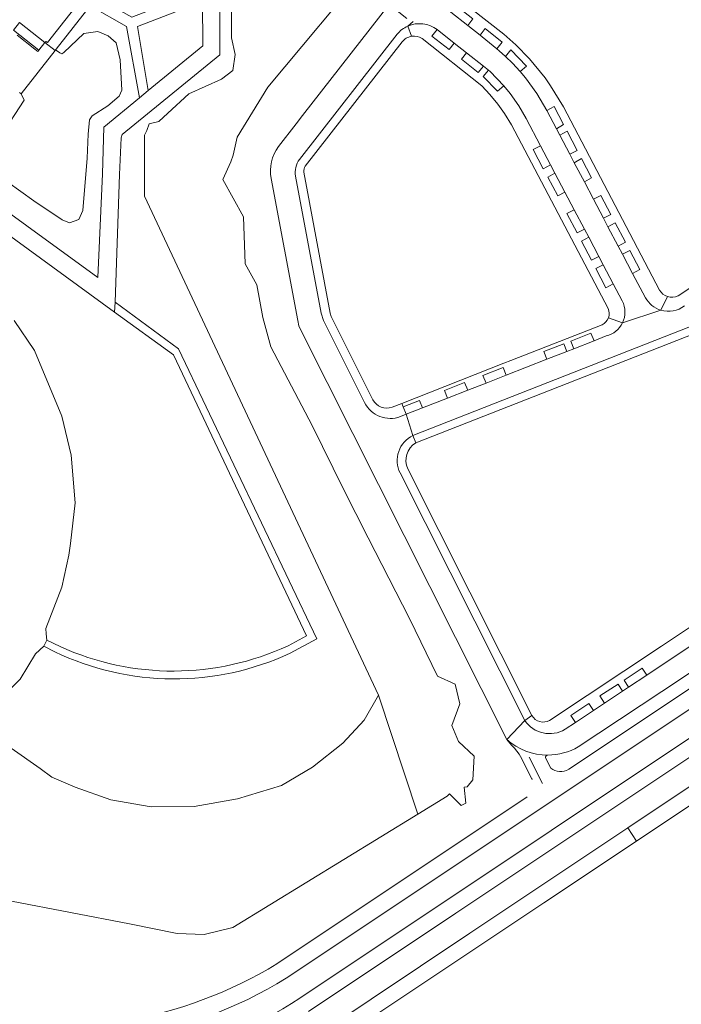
# Model space of a CAD drawing. Header units: metres. Extents: x 166325 to 190320, y 381923 to 404576.
# Tile 66 of 256: x 170733 to 170869, y 385263 to 385464. Entities that reach past the tile are written whole.
import ezdxf

# ---------------------------------------------------------------- set-up
doc = ezdxf.new("R2010")
doc.units = ezdxf.units.M
for name, color, linetype, lineweight in [('B-WE-OG-WATER_GRACHT-GV', 8, 'Continuous', 18), ('B-WE-OG-WATER_MEER-GV', 8, 'Continuous', 18), ('B-WE-VH-VERHARDING_ASFALT-GV', 8, 'Continuous', 18), ('B-WE-VH-VERHARDING_BETON-GV', 8, 'Continuous', 18), ('B-WE-VH-VERHARDING_BETONSTRAATSTEEN-GV', 8, 'Continuous', 18)]:
    doc.layers.add(name, color=color, linetype=linetype, lineweight=lineweight)

msp = doc.modelspace()

# ---------------------------------------------------------------- linework, layer by layer
at = {"layer": 'B-WE-OG-WATER_GRACHT-GV', "flags": 128}
msp.add_lwpolyline([(170733.315, 385449.431), (170733.669, 385449.158), (170740.631, 385458.056), (170738.519, 385459.672), (170737.265, 385458.119), (170737.075, 385457.841), (170736.473, 385458.318), (170732.865, 385461.178)], dxfattribs=at)
at = {"layer": 'B-WE-OG-WATER_MEER-GV', "flags": 128}
for points in [[(170776.699, 385465.932), (170776.702, 385460.626), (170777.402, 385457.195), (170776.934, 385453.952), (170774.597, 385452.206), (170767.979, 385449.216), (170763.682, 385445.198), (170761.812, 385443.497), (170759.849, 385443.017), (170759.329, 385441.673), (170758.913, 385440.733), (170758.854, 385428.249), (170806.757, 385326.288), (170814.813, 385301.984), (170820.782, 385305.642), (170821.242, 385306.101), (170823.612, 385303.724), (170824.621, 385304.224), (170824.237, 385307.485), (170824.883, 385307.561), (170826.021, 385308.985), (170826.33, 385313.8), (170823.109, 385316.778), (170821.746, 385320.069), (170823.349, 385324.485), (170822.399, 385328.555), (170818.793, 385330.192), (170813.073, 385341.935), (170804.655, 385358.449), (170799.597, 385368.351), (170793.179, 385381.376), (170784.752, 385397.444), (170783.085, 385403.465), (170781.823, 385410.16), (170779.442, 385414.426), (170779.134, 385424.064), (170774.881, 385431.691), (170776.507, 385435.256), (170777.02, 385436.653), (170777.866, 385440.334), (170784.085, 385450.533), (170805.301, 385475.954)], [(170728.179, 385433.008), (170736.222, 385427.317), (170742.08, 385423.411), (170743.52, 385422.831), (170745.437, 385423.473), (170746.286, 385425.313), (170747.132, 385436.013), (170747.378, 385440.925), (170747.632, 385443.896), (170748.198, 385444.68), (170751.398, 385446.715), (170753.709, 385448.736), (170754.279, 385449.904), (170753.93, 385456.159), (170753.098, 385459.582), (170751.43, 385461.06), (170749.326, 385461.897), (170746.505, 385461.532), (170742.364, 385457.629), (170741.998, 385457.377), (170741.541, 385457.593), (170740.712, 385458.165), (170740.631, 385458.056), (170733.669, 385449.158), (170734.305, 385447.905), (170729.556, 385440.638)], [(170729.882, 385325.908), (170733.484, 385329.552), (170736.607, 385334.693), (170738.29, 385336.271), (170738.934, 385337.517), (170738.801, 385338.842), (170738.693, 385339.916), (170741.966, 385348.362), (170743.443, 385354.913), (170743.756, 385357.264), (170744.679, 385365.601), (170743.867, 385375.317), (170741.969, 385383.303), (170736.405, 385396.717), (170732.223, 385402.838)], [(170719.522, 385286.489), (170755.799, 385279.558), (170765.543, 385277.578), (170771.07, 385277.334), (170776.935, 385278.772), (170814.813, 385301.984), (170806.757, 385326.288), (170803.788, 385321.143), (170799.463, 385316.444), (170793.26, 385311.556), (170786.897, 385307.804), (170777.894, 385305.083), (170769.069, 385303.545), (170760.241, 385303.432), (170751.994, 385304.854), (170744.72, 385307.495), (170739.952, 385309.549), (170737.554, 385311.261), (170731.61, 385315.464)]]:
    msp.add_lwpolyline(points, dxfattribs=at)
at = {"layer": 'B-WE-VH-VERHARDING_ASFALT-GV', "flags": 128}
for points in [[(170717.385, 385430.279), (170752.78, 385404.549), (170752.854, 385406.615), (170753.787, 385432.726), (170754.12, 385440.223), (170754.306, 385440.88), (170774.278, 385457.182), (170774.308, 385469.457), (170774.309, 385471.796), (170770.768, 385470.431), (170770.775, 385468.068), (170770.8, 385459.017), (170759.659, 385449.843), (170757.876, 385448.375), (170750.601, 385442.385), (170750.271, 385432.825), (170749.357, 385411.648), (170720.206, 385432.771)], [(170752.854, 385406.615), (170752.78, 385404.549), (170764.794, 385395.816), (170792.007, 385338.408), (170788.243, 385336.387)], [(170788.639, 385334.848), (170794.107, 385337.785), (170765.824, 385397.043), (170752.854, 385406.615)], [(170946.238, 385373.985), (170947.762, 385375.001), (170949.97, 385376.473), (170953.306, 385378.697), (170956.959, 385381.132), (170954.947, 385383.923), (170950.567, 385381.006), (170948.059, 385379.336), (170945.846, 385377.862), (170944.326, 385376.85), (170845.634, 385311.121)], [(170787.831, 385268.399), (170946.238, 385373.985)], [(170946.68, 385364.414), (170944.842, 385367.155), (170790.654, 385264.338)], [(170792.435, 385261.64), (170822.58, 385281.726), (170946.68, 385364.414)], [(170741.633, 385336.208), (170738.934, 385337.517), (170738.29, 385336.271), (170740.55, 385335.14)], [(170832.979, 385317.224), (170833.934, 385316.061), (170834.581, 385315.465), (170835.533, 385314.19), (170835.769, 385313.731), (170838.12, 385309.154), (170838.148, 385309.095), (170838.174, 385309.036)], [(170840.28, 385308.255), (170837.521, 385313.607)], [(170841.953, 385311.352), (170840.86, 385313.491)], [(170837.131, 385305.463), (170785.968, 385271.377)], [(170840.561, 385283.818), (170859.516, 385296.456), (170857.695, 385299.131), (170825.406, 385277.602), (170795.116, 385257.405), (170794.244, 385256.824)], [(170796, 385254.107), (170840.561, 385283.818)]]:
    msp.add_lwpolyline(points, dxfattribs=at)
for points in [[(170770.775, 385468.068), (170770.768, 385470.431), (170756.307, 385464.841), (170747.177, 385470.04), (170739.048, 385459.655), (170738.723, 385459.906), (170738.519, 385459.672), (170740.631, 385458.056), (170740.712, 385458.165), (170740.809, 385458.294), (170747.754, 385467.187), (170755.229, 385462.92), (170757.876, 385448.375), (170759.659, 385449.843), (170757.455, 385462.942)], [(170951.257, 385357.593), (170949.397, 385360.292), (170857.695, 385299.131), (170859.516, 385296.456)]]:
    msp.add_lwpolyline(points, close=True, dxfattribs=at)
at = {"layer": 'B-WE-VH-VERHARDING_ASFALT-GV'}
for points in [[(170788.243, 385336.387, -0.218792), (170741.633, 385336.208)], [(170740.55, 385335.14, 0.2249541), (170788.639, 385334.848)], [(170841.358, 385314.023, -0.1866406), (170832.979, 385317.224)], [(170840.86, 385313.491, -0.427615), (170841.358, 385314.023)], [(170845.634, 385311.121, -0.3234688), (170841.953, 385311.352)], [(170785.968, 385271.377, -0.095124), (170754.684, 385259.683)], [(170755.124, 385256.17, 0.0964561), (170787.831, 385268.399)], [(170790.654, 385264.338, -0.0988212), (170760.351, 385252.073)]]:
    msp.add_lwpolyline(points, format="xyb", dxfattribs=at)
at = {"layer": 'B-WE-VH-VERHARDING_BETON-GV', "flags": 128}
msp.add_lwpolyline([(170733.326, 385463.775), (170732.09, 385462.178), (170737.265, 385458.119), (170738.519, 385459.672)], close=True, dxfattribs=at)
at = {"layer": 'B-WE-VH-VERHARDING_BETONSTRAATSTEEN-GV', "flags": 128}
for points in [[(170864.224, 385409.072), (170844.539, 385446.494), (170841.933, 385450.786), (170840.805, 385452.457), (170837.628, 385456.361), (170834.838, 385459.227), (170832.372, 385461.377), (170822.135, 385469.427)], [(170812.557, 385464.609), (170808.945, 385467.424), (170791.226, 385444.732), (170789.892, 385443.023), (170786.28, 385438.399)], [(170843.8, 385440.733), (170843.103, 385442.056), (170841.15, 385445.757), (170839.142, 385449.217), (170836.798, 385452.426), (170835.721, 385453.733), (170834.163, 385455.472), (170832.692, 385456.827), (170831.436, 385457.983), (170830.956, 385458.379), (170827.958, 385460.843), (170827.535, 385461.173), (170824.982, 385463.168), (170821.512, 385465.879), (170821.255, 385466.079)], [(170812.735, 385463.027), (170813.848, 385463.987)], [(170812.735, 385463.027), (170813.512, 385460.937)], [(170826.038, 385464.494), (170824.982, 385463.168), (170827.535, 385461.173), (170828.546, 385462.56), (170831.993, 385459.746), (170830.956, 385458.379), (170831.436, 385457.983), (170832.692, 385456.827), (170833.822, 385458.179), (170837.03, 385454.861), (170835.721, 385453.733), (170836.798, 385452.426), (170839.142, 385449.217), (170841.15, 385445.757), (170842.643, 385446.622), (170844.592, 385442.883), (170843.103, 385442.056), (170843.8, 385440.733), (170845.318, 385441.541), (170847.352, 385437.601), (170845.86, 385436.827), (170846.77, 385435.102), (170848.251, 385435.935), (170850.319, 385432.014), (170848.836, 385431.185), (170850.694, 385427.664), (170852.195, 385428.43), (170854.28, 385424.513), (170852.762, 385423.742), (170853.664, 385422.032), (170855.156, 385422.829), (170857.258, 385418.889), (170855.753, 385418.072), (170856.64, 385416.39), (170858.121, 385417.194), (170860.189, 385413.279), (170858.696, 385412.492), (170861.332, 385407.494)], [(170810.526, 385461.351), (170790.555, 385435.787)], [(170839.855, 385438.576), (170836.92, 385444.142), (170835.416, 385446.743), (170833.659, 385449.23), (170832.366, 385450.826), (170831.047, 385449.707), (170828.128, 385452.714), (170829.223, 385454.005), (170828.196, 385454.816), (170827.142, 385453.515), (170823.696, 385456.282), (170824.705, 385457.573), (170822.231, 385459.528), (170821.184, 385458.261), (170817.672, 385460.974), (170818.722, 385462.299)], [(170818.722, 385462.299), (170822.231, 385459.528), (170824.705, 385457.573), (170828.196, 385454.816), (170829.223, 385454.005), (170829.586, 385453.719), (170832.366, 385450.826), (170833.659, 385449.23), (170835.416, 385446.743), (170836.92, 385444.142), (170839.855, 385438.576), (170841.912, 385434.676), (170842.825, 385432.945), (170844.861, 385429.084), (170846.776, 385425.452), (170848.831, 385421.555), (170849.724, 385419.861), (170851.797, 385415.931), (170852.682, 385414.253), (170854.744, 385410.343), (170856.583, 385406.854)], [(170791.773, 385434.409), (170811.557, 385459.806)], [(170815.641, 385460.484), (170827.85, 385450.836), (170829.521, 385449.046), (170831.161, 385447.061), (170832.532, 385445.164), (170833.901, 385442.86), (170853.687, 385405.318)], [(170861.332, 385407.494), (170858.696, 385412.492), (170856.64, 385416.39), (170855.753, 385418.072), (170853.664, 385422.032), (170852.762, 385423.742), (170850.694, 385427.664), (170848.836, 385431.185), (170846.77, 385435.102), (170845.86, 385436.827), (170843.8, 385440.733)], [(170856.583, 385406.854), (170854.744, 385410.343), (170853.247, 385409.54), (170851.2, 385413.451), (170852.682, 385414.253), (170851.797, 385415.931), (170850.32, 385415.152), (170848.233, 385419.07), (170849.724, 385419.861), (170848.831, 385421.555), (170847.338, 385420.759), (170845.268, 385424.718), (170846.776, 385425.452), (170844.861, 385429.084), (170843.377, 385428.302), (170841.336, 385432.173), (170842.825, 385432.945), (170841.912, 385434.676), (170840.434, 385433.873), (170838.354, 385437.785), (170839.855, 385438.576)], [(170908.237, 385434.566), (170885.805, 385419.702), (170884.549, 385418.87), (170868.02, 385407.918)], [(170805.585, 385386.626), (170797.081, 385403.647), (170796.827, 385404.354), (170791.491, 385433.187)], [(170784.772, 385431.888), (170790.215, 385402.835), (170790.477, 385401.797), (170790.996, 385400.596), (170832.979, 385317.224), (170836.629, 385321.117), (170811.141, 385371.69)], [(170803.877, 385386.07), (170795.475, 385402.862), (170795.002, 385404.352), (170789.774, 385432.37)], [(170915.541, 385428.147), (170915.464, 385431.04), (170913.746, 385429.902), (170872.375, 385402.501), (170870.536, 385401.616), (170813.77, 385379.362), (170814.339, 385377.844), (170871.191, 385400.15), (170872.676, 385400.833), (170913.339, 385427.748)], [(170853.304, 385399.687), (170850.808, 385398.711), (170846.658, 385397.088), (170845.261, 385396.542), (170841.156, 385394.937), (170832.849, 385391.69), (170828.727, 385390.078), (170824.999, 385388.62), (170820.833, 385386.991), (170815.739, 385384.999), (170812.371, 385383.683), (170813.77, 385379.362), (170870.536, 385401.616), (170872.375, 385402.501), (170913.746, 385429.902)], [(170864.471, 385404.955), (170865.814, 385407.76)], [(170856.638, 385402.39), (170864.471, 385404.955)], [(170856.638, 385402.39), (170853.746, 385403.382)], [(170852.46, 385401.998), (170833.798, 385394.666), (170832.4, 385394.116), (170811.513, 385385.922), (170811.765, 385385.209), (170815.092, 385386.532), (170815.739, 385384.999), (170820.833, 385386.991), (170820.205, 385388.525), (170824.318, 385390.187), (170824.999, 385388.62), (170828.727, 385390.078), (170828.074, 385391.627), (170832.199, 385393.274), (170832.849, 385391.69), (170841.156, 385394.937)], [(170841.156, 385394.937), (170840.524, 385396.498), (170844.649, 385398.098), (170845.261, 385396.542), (170846.658, 385397.088), (170846.046, 385398.661), (170850.153, 385400.258), (170850.808, 385398.711), (170853.304, 385399.687)], [(170940.652, 385387.009), (170864.58, 385336.301), (170841.736, 385321.116)], [(170811.241, 385383.217), (170812.371, 385383.683), (170811.765, 385385.209), (170811.513, 385385.922), (170809.501, 385385.133)], [(170813.77, 385379.362), (170812.371, 385383.683), (170811.241, 385383.217)], [(170940.351, 385377.447), (170937.822, 385381.158), (170929.411, 385375.566), (170925.749, 385373.125), (170916.559, 385366.998), (170912.867, 385364.537), (170911.803, 385363.827), (170908.125, 385361.375), (170901.646, 385357.056), (170897.967, 385354.604), (170896.918, 385353.904), (170893.222, 385351.44), (170883.512, 385344.967), (170879.798, 385342.491), (170866.397, 385333.571), (170861.609, 385330.384), (170857.891, 385327.918), (170856.649, 385327.114), (170852.957, 385324.647), (170850.707, 385323.155), (170846.999, 385320.696), (170844.91, 385319.311)], [(170814.339, 385377.844), (170813.77, 385379.362)], [(170847.597, 385315.731), (170868.87, 385329.827), (170879.2, 385336.672), (170940.351, 385377.447)], [(170811.141, 385371.69), (170836.629, 385321.117), (170838.112, 385322.137), (170812.721, 385372.526)], [(170844.91, 385319.311), (170846.999, 385320.696), (170846.056, 385322.116), (170849.772, 385324.558), (170850.707, 385323.155), (170852.957, 385324.647), (170852.005, 385326.117), (170855.732, 385328.53), (170856.649, 385327.114), (170857.891, 385327.918), (170856.974, 385329.334), (170860.679, 385331.774), (170861.609, 385330.384), (170866.397, 385333.571), (170879.798, 385342.491)], [(170838.112, 385322.137), (170836.629, 385321.117)], [(170836.629, 385321.117), (170832.979, 385317.224)]]:
    msp.add_lwpolyline(points, dxfattribs=at)
for points in [[(170821.512, 385465.879), (170824.982, 385463.168), (170826.038, 385464.494), (170822.553, 385467.233)], [(170818.722, 385462.299), (170817.672, 385460.974), (170821.184, 385458.261), (170822.231, 385459.528)], [(170827.535, 385461.173), (170827.958, 385460.843), (170830.956, 385458.379), (170831.993, 385459.746), (170828.546, 385462.56)], [(170824.705, 385457.573), (170823.696, 385456.282), (170827.142, 385453.515), (170828.196, 385454.816)], [(170832.692, 385456.827), (170834.163, 385455.472), (170835.721, 385453.733), (170837.03, 385454.861), (170833.822, 385458.179)], [(170829.223, 385454.005), (170828.128, 385452.714), (170831.047, 385449.707), (170832.366, 385450.826), (170829.586, 385453.719)], [(170841.15, 385445.757), (170843.103, 385442.056), (170844.592, 385442.883), (170842.643, 385446.622)], [(170843.8, 385440.733), (170845.86, 385436.827), (170847.352, 385437.601), (170845.318, 385441.541)], [(170839.855, 385438.576), (170838.354, 385437.785), (170840.434, 385433.873), (170841.912, 385434.676)], [(170846.77, 385435.102), (170848.836, 385431.185), (170850.319, 385432.014), (170848.251, 385435.935)], [(170842.825, 385432.945), (170841.336, 385432.173), (170843.377, 385428.302), (170844.861, 385429.084)], [(170850.694, 385427.664), (170852.762, 385423.742), (170854.28, 385424.513), (170852.195, 385428.43)], [(170846.776, 385425.452), (170845.268, 385424.718), (170847.338, 385420.759), (170848.831, 385421.555)], [(170853.664, 385422.032), (170855.753, 385418.072), (170857.258, 385418.889), (170855.156, 385422.829)], [(170849.724, 385419.861), (170848.233, 385419.07), (170850.32, 385415.152), (170851.797, 385415.931)], [(170856.64, 385416.39), (170858.696, 385412.492), (170860.189, 385413.279), (170858.121, 385417.194)], [(170852.682, 385414.253), (170851.2, 385413.451), (170853.247, 385409.54), (170854.744, 385410.343)], [(170850.808, 385398.711), (170850.153, 385400.258), (170846.046, 385398.661), (170846.658, 385397.088)], [(170845.261, 385396.542), (170844.649, 385398.098), (170840.524, 385396.498), (170841.156, 385394.937)], [(170832.849, 385391.69), (170832.199, 385393.274), (170828.074, 385391.627), (170828.727, 385390.078)], [(170824.999, 385388.62), (170824.318, 385390.187), (170820.205, 385388.525), (170820.833, 385386.991)], [(170811.765, 385385.209), (170812.371, 385383.683), (170815.739, 385384.999), (170815.092, 385386.532)], [(170861.609, 385330.384), (170860.679, 385331.774), (170856.974, 385329.334), (170857.891, 385327.918)], [(170856.649, 385327.114), (170855.732, 385328.53), (170852.005, 385326.117), (170852.957, 385324.647)], [(170850.707, 385323.155), (170849.772, 385324.558), (170846.056, 385322.116), (170846.999, 385320.696)]]:
    msp.add_lwpolyline(points, close=True, dxfattribs=at)
at = {"layer": 'B-WE-VH-VERHARDING_BETONSTRAATSTEEN-GV'}
for points in [[(170810.526, 385461.351, -0.1152891), (170812.735, 385463.027)], [(170812.735, 385463.027, -0.2716779), (170818.722, 385462.299)], [(170811.557, 385459.806, -0.1898519), (170813.512, 385460.937)], [(170813.512, 385460.937, -0.181647), (170815.641, 385460.484)], [(170786.28, 385438.399, 0.2078323), (170784.772, 385431.888)], [(170790.555, 385435.787, 0.2031513), (170789.774, 385432.37)], [(170791.491, 385433.187, -0.1728719), (170791.773, 385434.409)], [(170865.814, 385407.76, -0.1847216), (170864.224, 385409.072)], [(170856.638, 385402.39, 0.2345405), (170856.583, 385406.854)], [(170864.471, 385404.955, -0.1954675), (170861.332, 385407.494)], [(170868.02, 385407.918, -0.2003737), (170865.814, 385407.76)], [(170853.687, 385405.318, -0.1998999), (170853.746, 385403.382)], [(170864.471, 385404.955, 0.2431099), (170869.303, 385405.85)], [(170853.746, 385403.382, -0.1947691), (170852.46, 385401.998)], [(170853.304, 385399.687, 0.2241108), (170856.638, 385402.39)], [(170809.501, 385385.133, -0.3759391), (170805.585, 385386.626)], [(170803.877, 385386.07, 0.3826567), (170811.241, 385383.217)], [(170813.77, 385379.362, 0.414648), (170811.141, 385371.69)], [(170812.721, 385372.526, -0.3763735), (170814.339, 385377.844)], [(170841.736, 385321.116, -0.4138785), (170838.112, 385322.137)], [(170844.91, 385319.311, -0.4013956), (170836.629, 385321.117)], [(170841.358, 385314.023, 0.1325103), (170847.597, 385315.731)]]:
    msp.add_lwpolyline(points, format="xyb", dxfattribs=at)

doc.saveas('drawing.dxf')
